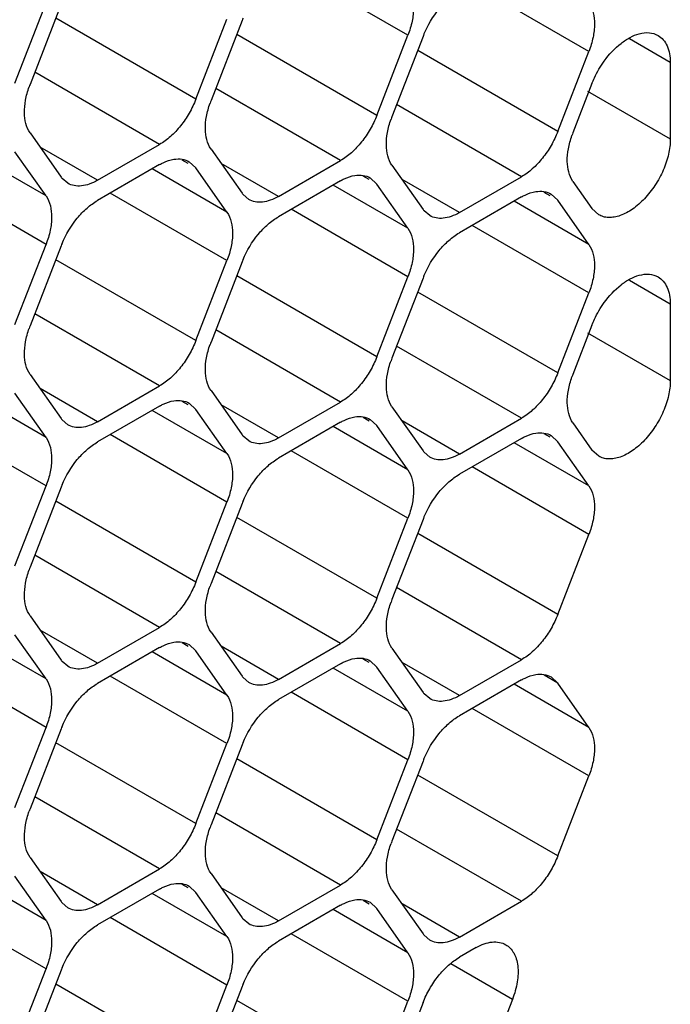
# Model space of a CAD drawing. Header units: inches. Extents: x 0 to 34, y 0 to 22.
# Tile 76 of 124: x 8.005 to 8.169, y 15.491 to 15.739. Entities that reach past the tile are written whole.
import ezdxf

# ---------------------------------------------------------------- set-up
doc = ezdxf.new("R2010")
doc.units = ezdxf.units.IN
doc.header["$LTSCALE"] = 1.87
doc.header["$MEASUREMENT"] = 0
doc.layers.get('0').update_dxf_attribs({"linetype": 'CONTINUOUS'})

msp = doc.modelspace()

# ---------------------------------------------------------------- linework, layer by layer
at = {"color": 7, "linetype": 'CONTINUOUS'}
for p, q in [((8.102665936, 15.7351013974), (8.0731767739, 15.7521280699)), ((8.148383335, 15.7310207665), (8.118894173, 15.748047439)), ((8.0033895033, 15.7230522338), (8.0112311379, 15.7432626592)), ((8.0150524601, 15.7429215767), (8.0072108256, 15.7227111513)), ((8.0491069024, 15.7189716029), (8.0137515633, 15.7393853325)), ((8.0491069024, 15.7189716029), (8.0569485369, 15.7391820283)), ((8.0607698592, 15.7388409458), (8.0529282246, 15.7186305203)), ((8.0948243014, 15.714890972), (8.0594689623, 15.7353047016)), ((8.0948243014, 15.714890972), (8.102665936, 15.7351013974)), ((8.1064872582, 15.7347603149), (8.0986456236, 15.7145498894)), ((8.1689736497, 15.728192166), (8.1586206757, 15.7341698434)), ((8.1405417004, 15.710810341), (8.1051863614, 15.7312240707)), ((8.1405417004, 15.710810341), (8.148383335, 15.7310207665)), ((8.1689736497, 15.728192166), (8.1689736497, 15.708919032)), ((8.0399213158, 15.7075444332), (8.0083899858, 15.725750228)), ((8.1491814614, 15.7228879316), (8.1443630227, 15.7104692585)), ((8.0856387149, 15.7034638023), (8.0541073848, 15.7216695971)), ((8.1480810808, 15.7209821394), (8.1689736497, 15.708919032)), ((8.1313561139, 15.6993831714), (8.0998247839, 15.7175889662)), ((8.0072108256, 15.7104640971), (8.0150524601, 15.6993089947)), ((8.0242380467, 15.6984891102), (8.0399213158, 15.7075444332)), ((8.0112311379, 15.6945551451), (7.9923475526, 15.7054582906)), ((8.0112311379, 15.6945551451), (8.0033895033, 15.7057102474)), ((8.0242380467, 15.6984891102), (8.0097472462, 15.7068559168)), ((8.0529282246, 15.7063834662), (8.0607698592, 15.6952283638)), ((8.0399213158, 15.7024495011), (8.0242380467, 15.693394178)), ((8.0471662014, 15.7027501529), (8.0456656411, 15.7036165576)), ((8.0474208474, 15.7031911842), (8.0491069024, 15.7016296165)), ((8.0699554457, 15.6944084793), (8.0554646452, 15.7027752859)), ((8.0699554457, 15.6944084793), (8.0856387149, 15.7034638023)), ((8.0986456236, 15.7023028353), (8.1064872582, 15.6911477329)), ((8.0569485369, 15.6904745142), (8.0380649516, 15.7013776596)), ((8.0569485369, 15.6904745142), (8.0491069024, 15.7016296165)), ((8.0112311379, 15.6823080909), (7.9817419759, 15.6993347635)), ((8.0167382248, 15.6977469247), (8.0153194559, 15.6989582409)), ((8.0856387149, 15.6983688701), (8.0699554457, 15.6893135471)), ((8.102665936, 15.6863938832), (8.0837823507, 15.6972970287)), ((8.0928836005, 15.698669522), (8.0913830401, 15.6995359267)), ((8.0931382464, 15.6991105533), (8.0948243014, 15.6975489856)), ((8.102665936, 15.6863938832), (8.0948243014, 15.6975489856)), ((8.1156728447, 15.6903278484), (8.1011820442, 15.698694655)), ((8.1156728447, 15.6903278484), (8.1313561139, 15.6993831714)), ((8.1443630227, 15.6982222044), (8.1491814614, 15.6913677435)), ((8.0569485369, 15.67822746), (8.0274593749, 15.6952541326)), ((8.0624556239, 15.6936662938), (8.0610368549, 15.69487761)), ((8.1386009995, 15.6945888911), (8.1371004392, 15.6954552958)), ((8.1388556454, 15.6950299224), (8.1405417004, 15.6934683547)), ((8.1313561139, 15.6942882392), (8.1156728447, 15.6852329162)), ((8.148383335, 15.6823132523), (8.1294997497, 15.6932163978)), ((8.148383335, 15.6823132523), (8.1405417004, 15.6934683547)), ((8.102665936, 15.6741468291), (8.0731767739, 15.6911735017)), ((8.1081730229, 15.6895856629), (8.1067542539, 15.6907969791)), ((8.1508713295, 15.689812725), (8.1491814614, 15.6913677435)), ((8.148383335, 15.6700661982), (8.118894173, 15.6870928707)), ((8.0033895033, 15.6620976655), (8.0112311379, 15.6823080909)), ((8.0150524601, 15.6819670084), (8.0072108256, 15.661756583)), ((8.0491069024, 15.6580170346), (8.0137515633, 15.6784307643)), ((8.0491069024, 15.6580170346), (8.0569485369, 15.67822746)), ((8.0607698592, 15.6778863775), (8.0529282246, 15.6576759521)), ((8.0948243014, 15.6539364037), (8.0594689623, 15.6743501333)), ((8.0948243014, 15.6539364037), (8.102665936, 15.6741468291)), ((8.1064872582, 15.6738057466), (8.0986456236, 15.6535953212)), ((8.1689736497, 15.6672375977), (8.1586206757, 15.6732152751)), ((8.1405417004, 15.6498557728), (8.1051863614, 15.6702695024)), ((8.1405417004, 15.6498557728), (8.148383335, 15.6700661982)), ((8.1689736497, 15.6672375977), (8.1689736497, 15.6479644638)), ((8.0399213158, 15.646589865), (8.0083899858, 15.6647956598)), ((8.0856387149, 15.6425092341), (8.0541073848, 15.6607150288)), ((8.1491814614, 15.6619333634), (8.1443630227, 15.6495146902)), ((8.1480810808, 15.6600275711), (8.1689736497, 15.6479644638)), ((8.1313561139, 15.6384286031), (8.0998247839, 15.6566343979)), ((8.0072108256, 15.6495095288), (8.0150524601, 15.6383544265)), ((8.0242380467, 15.6375345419), (8.0097472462, 15.6459013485)), ((8.0242380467, 15.6375345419), (8.0399213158, 15.646589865)), ((8.0529282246, 15.6454288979), (8.0607698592, 15.6342737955)), ((8.0112311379, 15.6336005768), (7.9923475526, 15.6445037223)), ((8.0112311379, 15.6336005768), (8.0033895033, 15.6447556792)), ((8.0471662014, 15.6417955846), (8.0456656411, 15.6426619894)), ((8.0399213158, 15.6414949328), (8.0242380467, 15.6324396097)), ((8.0569485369, 15.6295199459), (8.0380649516, 15.6404230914)), ((8.0474208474, 15.642236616), (8.0491069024, 15.6406750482)), ((8.0569485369, 15.6295199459), (8.0491069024, 15.6406750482)), ((8.0699554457, 15.633453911), (8.0554646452, 15.6418207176)), ((8.0699554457, 15.633453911), (8.0856387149, 15.6425092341)), ((8.0986456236, 15.641348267), (8.1064872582, 15.6301931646)), ((8.0112311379, 15.6213535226), (7.9817419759, 15.6383801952)), ((8.0167382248, 15.6367923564), (8.0153194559, 15.6380036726)), ((8.0928836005, 15.6377149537), (8.0913830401, 15.6385813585)), ((8.0931382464, 15.6381559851), (8.0948243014, 15.6365944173)), ((8.1156728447, 15.6293732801), (8.1011820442, 15.6377400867)), ((8.1156728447, 15.6293732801), (8.1313561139, 15.6384286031)), ((8.0856387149, 15.6374143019), (8.0699554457, 15.6283589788)), ((8.102665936, 15.625439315), (8.0837823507, 15.6363424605)), ((8.102665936, 15.625439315), (8.0948243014, 15.6365944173)), ((8.1443630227, 15.6372676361), (8.1491814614, 15.6304131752)), ((8.0569485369, 15.6172728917), (8.0274593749, 15.6342995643)), ((8.0624556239, 15.6327117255), (8.0610368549, 15.6339230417)), ((8.1313561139, 15.633333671), (8.1156728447, 15.6242783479)), ((8.1386009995, 15.6336343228), (8.1371004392, 15.6345007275)), ((8.1388556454, 15.6340753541), (8.1405417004, 15.6325137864)), ((8.102665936, 15.6131922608), (8.0731767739, 15.6302189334)), ((8.148383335, 15.6213586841), (8.1294997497, 15.6322618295)), ((8.148383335, 15.6213586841), (8.1405417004, 15.6325137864)), ((8.1508713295, 15.6288581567), (8.1491814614, 15.6304131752)), ((8.1081730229, 15.6286310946), (8.1067542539, 15.6298424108)), ((8.148383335, 15.6091116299), (8.118894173, 15.6261383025)), ((8.0033895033, 15.6011430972), (8.0112311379, 15.6213535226)), ((8.0150524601, 15.6210124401), (8.0072108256, 15.6008020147)), ((8.0491069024, 15.5970624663), (8.0137515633, 15.617476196)), ((8.0491069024, 15.5970624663), (8.0569485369, 15.6172728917)), ((8.0607698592, 15.6169318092), (8.0529282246, 15.5967213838)), ((8.0948243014, 15.5929818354), (8.0594689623, 15.6133955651)), ((8.0948243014, 15.5929818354), (8.102665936, 15.6131922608)), ((8.1064872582, 15.6128511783), (8.0986456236, 15.5926407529)), ((8.1405417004, 15.5889012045), (8.1051863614, 15.6093149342)), ((8.1405417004, 15.5889012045), (8.148383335, 15.6091116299)), ((8.0399213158, 15.5856352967), (8.0083899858, 15.6038410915)), ((8.0856387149, 15.5815546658), (8.0541073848, 15.5997604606)), ((8.1313561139, 15.5774740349), (8.0998247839, 15.5956798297)), ((8.0072108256, 15.5885549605), (8.0150524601, 15.5773998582)), ((8.0242380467, 15.5765799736), (8.0399213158, 15.5856352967)), ((8.0112311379, 15.5726460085), (7.9923475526, 15.583549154)), ((8.0112311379, 15.5726460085), (8.0033895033, 15.5838011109)), ((8.0242380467, 15.5765799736), (8.0097472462, 15.5849467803)), ((8.0529282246, 15.5844743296), (8.0607698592, 15.5733192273)), ((8.0399213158, 15.5805403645), (8.0242380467, 15.5714850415)), ((8.0471662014, 15.5808410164), (8.0456656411, 15.5817074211)), ((8.0474208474, 15.5812820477), (8.0491069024, 15.57972048)), ((8.0699554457, 15.5724993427), (8.0554646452, 15.5808661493)), ((8.0699554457, 15.5724993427), (8.0856387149, 15.5815546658)), ((8.0986456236, 15.5803936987), (8.1064872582, 15.5692385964)), ((8.0569485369, 15.5685653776), (8.0380649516, 15.5794685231)), ((8.0569485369, 15.5685653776), (8.0491069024, 15.57972048)), ((8.0112311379, 15.5603989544), (7.9817419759, 15.5774256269)), ((8.0167382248, 15.5758377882), (8.0153194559, 15.5770491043)), ((8.0856387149, 15.5764597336), (8.0699554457, 15.5674044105)), ((8.0928836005, 15.5767603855), (8.0913830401, 15.5776267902)), ((8.0931382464, 15.5772014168), (8.0948243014, 15.5756398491)), ((8.102665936, 15.5644847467), (8.0948243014, 15.5756398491)), ((8.1156728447, 15.5684187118), (8.1011820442, 15.5767855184)), ((8.1156728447, 15.5684187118), (8.1313561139, 15.5774740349)), ((8.0569485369, 15.5563183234), (8.0274593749, 15.573344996)), ((8.0624556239, 15.5717571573), (8.0610368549, 15.5729684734)), ((8.102665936, 15.5644847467), (8.0837823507, 15.5753878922)), ((8.1405417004, 15.5715592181), (8.1371004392, 15.5735461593)), ((8.1388556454, 15.5731207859), (8.1405417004, 15.5715592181)), ((8.1313561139, 15.5723791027), (8.1156728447, 15.5633237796)), ((8.148383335, 15.5604041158), (8.1294997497, 15.5713072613)), ((8.148383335, 15.5604041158), (8.1405417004, 15.5715592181)), ((8.102665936, 15.5522376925), (8.0731767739, 15.5692643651)), ((8.1081730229, 15.5676765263), (8.1067542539, 15.5688878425)), ((8.148383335, 15.5481570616), (8.118894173, 15.5651837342)), ((8.0033895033, 15.5401885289), (8.0112311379, 15.5603989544)), ((8.0150524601, 15.5600578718), (8.0072108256, 15.5398474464)), ((8.0491069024, 15.536107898), (8.0137515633, 15.5565216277)), ((8.0491069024, 15.536107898), (8.0569485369, 15.5563183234)), ((8.0607698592, 15.5559772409), (8.0529282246, 15.5357668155)), ((8.0948243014, 15.5320272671), (8.0594689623, 15.5524409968)), ((8.0948243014, 15.5320272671), (8.102665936, 15.5522376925)), ((8.1064872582, 15.55189661), (8.0986456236, 15.5316861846)), ((8.1405417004, 15.5279466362), (8.1051863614, 15.5483603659)), ((8.1405417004, 15.5279466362), (8.148383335, 15.5481570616)), ((8.0399213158, 15.5246807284), (8.0083899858, 15.5428865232)), ((8.0856387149, 15.5206000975), (8.0541073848, 15.5388058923)), ((8.1313561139, 15.5165194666), (8.0998247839, 15.5347252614)), ((8.0072108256, 15.5276003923), (8.0150524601, 15.5164452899)), ((8.0242380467, 15.5156254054), (8.0097472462, 15.523992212)), ((8.0242380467, 15.5156254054), (8.0399213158, 15.5246807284)), ((8.0529282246, 15.5235197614), (8.0607698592, 15.512364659)), ((8.0112311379, 15.5116914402), (7.9923475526, 15.5225945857)), ((8.0112311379, 15.5116914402), (8.0033895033, 15.5228465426)), ((8.0471662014, 15.5198864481), (8.0456656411, 15.5207528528)), ((8.0399213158, 15.5195857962), (8.0242380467, 15.5105304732)), ((8.0569485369, 15.5076108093), (8.0380649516, 15.5185139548)), ((8.0474208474, 15.5203274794), (8.0491069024, 15.5187659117)), ((8.0569485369, 15.5076108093), (8.0491069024, 15.5187659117)), ((8.0699554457, 15.5115447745), (8.0554646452, 15.5199115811)), ((8.0699554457, 15.5115447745), (8.0856387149, 15.5206000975)), ((8.0986456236, 15.5194391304), (8.1064872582, 15.5082840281)), ((8.0112311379, 15.4994443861), (7.9817419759, 15.5164710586)), ((8.0167382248, 15.5148832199), (8.0153194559, 15.5160945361)), ((8.0928836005, 15.5158058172), (8.0913830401, 15.5166722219)), ((8.0931382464, 15.5162468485), (8.0948243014, 15.5146852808)), ((8.1156728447, 15.5074641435), (8.1011820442, 15.5158309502)), ((8.1156728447, 15.5074641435), (8.1313561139, 15.5165194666)), ((8.0856387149, 15.5155051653), (8.0699554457, 15.5064498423)), ((8.102665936, 15.5035301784), (8.0837823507, 15.5144333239)), ((8.102665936, 15.5035301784), (8.0948243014, 15.5146852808)), ((8.0569485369, 15.4953637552), (8.0274593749, 15.5123904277)), ((8.0624556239, 15.510802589), (8.0610368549, 15.5120139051)), ((8.102665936, 15.4912831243), (8.0731767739, 15.5083097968)), ((8.1081730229, 15.5067219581), (8.1067542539, 15.5079332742)), ((8.1198956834, 15.5048074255), (8.1156728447, 15.5023692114)), ((8.0033895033, 15.4792339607), (8.0112311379, 15.4994443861)), ((8.0150524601, 15.4991033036), (8.0072108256, 15.4788928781)), ((8.1290812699, 15.4917404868), (8.1135476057, 15.5007094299)), ((8.0491069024, 15.4751533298), (8.0137515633, 15.4955670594)), ((8.0491069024, 15.4751533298), (8.0569485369, 15.4953637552)), ((8.0607698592, 15.4950226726), (8.0529282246, 15.4748122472)), ((8.0948243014, 15.4710726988), (8.0594689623, 15.4914864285)), ((8.0948243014, 15.4710726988), (8.102665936, 15.4912831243)), ((8.1064872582, 15.4909420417), (8.0986456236, 15.4707316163)), ((8.1290812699, 15.4917404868), (8.119128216, 15.4660882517))]:
    msp.add_line(p, q, dxfattribs=at)
for centre, radius, start, end in [((8.0832874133, 15.7301022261), 0.0241537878, 157.2968945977, 158.7895258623), ((8.1290048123, 15.7260215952), 0.0241537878, 157.2968945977, 158.7895258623), ((8.0292112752, 15.714174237), 0.023598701, 158.7920724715, 160.4284236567), ((8.0749286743, 15.7100936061), 0.023598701, 158.7920724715, 160.4284236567), ((8.1206460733, 15.7060129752), 0.023598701, 158.7920724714, 160.4284236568), ((8.1663634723, 15.7019323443), 0.023598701, 158.792072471, 160.4284236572), ((8.0197747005, 15.7026265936), 0.0057711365, 215.0898687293, 219.4673072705), ((8.0654920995, 15.6985459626), 0.0057711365, 215.0898687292, 219.4673072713), ((8.1112094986, 15.6944653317), 0.0057711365, 215.0898687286, 219.4673072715), ((8.0375700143, 15.6732282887), 0.0241537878, 157.2968945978, 158.7895258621), ((8.0832874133, 15.6691476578), 0.0241537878, 157.2968945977, 158.7895258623), ((8.1290048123, 15.6650670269), 0.0241537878, 157.2968945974, 158.789525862), ((8.0292112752, 15.6532196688), 0.023598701, 158.7920724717, 160.4284236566), ((8.0749286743, 15.6491390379), 0.023598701, 158.7920724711, 160.4284236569), ((8.1206460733, 15.645058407), 0.023598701, 158.7920724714, 160.428423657), ((8.1663634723, 15.640977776), 0.023598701, 158.7920724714, 160.4284236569), ((8.0197747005, 15.6416720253), 0.0057711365, 215.0898687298, 219.4673072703), ((8.0654920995, 15.6375913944), 0.0057711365, 215.0898687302, 219.4673072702), ((8.1112094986, 15.6335107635), 0.0057711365, 215.0898687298, 219.4673072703), ((8.0375700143, 15.6122737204), 0.0241537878, 157.2968945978, 158.7895258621), ((8.0832874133, 15.6081930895), 0.0241537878, 157.2968945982, 158.7895258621), ((8.1290048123, 15.6041124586), 0.0241537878, 157.2968945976, 158.7895258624), ((8.0292112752, 15.5922651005), 0.023598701, 158.7920724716, 160.4284236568), ((8.0749286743, 15.5881844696), 0.023598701, 158.7920724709, 160.4284236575), ((8.1206460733, 15.5841038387), 0.023598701, 158.7920724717, 160.4284236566), ((8.0197747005, 15.580717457), 0.0057711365, 215.0898687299, 219.4673072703), ((8.0654920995, 15.5766368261), 0.0057711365, 215.0898687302, 219.4673072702), ((8.1112094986, 15.5725561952), 0.0057711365, 215.0898687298, 219.4673072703), ((8.0375700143, 15.5513191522), 0.0241537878, 157.2968945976, 158.7895258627), ((8.0832874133, 15.5472385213), 0.0241537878, 157.2968945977, 158.7895258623), ((8.1290048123, 15.5431578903), 0.0241537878, 157.2968945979, 158.789525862), ((8.0292112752, 15.5313105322), 0.023598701, 158.7920724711, 160.4284236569), ((8.0749286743, 15.5272299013), 0.023598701, 158.7920724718, 160.4284236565), ((8.1206460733, 15.5231492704), 0.023598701, 158.7920724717, 160.4284236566), ((8.0197747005, 15.5197628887), 0.0057711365, 215.0898687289, 219.4673072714), ((8.0654920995, 15.5156822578), 0.0057711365, 215.0898687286, 219.4673072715), ((8.1112094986, 15.5116016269), 0.0057711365, 215.0898687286, 219.4673072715), ((8.0375700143, 15.4903645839), 0.0241537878, 157.2968945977, 158.7895258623), ((8.0832874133, 15.486283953), 0.0241537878, 157.2968945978, 158.7895258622)]:
    msp.add_arc(centre, radius, start, end, dxfattribs=at)
for points, knots in [([(8.102665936, 15.7473484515), (8.1037183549, 15.7458513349), (8.1043098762, 15.7427019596), (8.1038039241, 15.7385482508), (8.1031141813, 15.7362566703), (8.102665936, 15.7351013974)], [0, 0, 0, 0, 0.4354565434, 0.7051324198, 1, 1, 1, 1]), ([(8.1067225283, 15.7353438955), (8.1076812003, 15.7376357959), (8.1096016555, 15.7408448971), (8.1128968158, 15.7442863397), (8.1147346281, 15.74564577), (8.1156728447, 15.7461874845)], [0, 0, 0, 0, 0.5227410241, 0.7720403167, 1, 1, 1, 1]), ([(8.148383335, 15.7432678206), (8.149435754, 15.741770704), (8.1500272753, 15.7386213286), (8.1495213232, 15.7344676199), (8.1488315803, 15.7321760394), (8.148383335, 15.7310207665)], [0, 0, 0, 0, 0.4354565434, 0.7051324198, 1, 1, 1, 1]), ([(8.1522833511, 15.7285875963), (8.1534855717, 15.7302555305), (8.1555317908, 15.73248773), (8.1587011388, 15.7345957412), (8.160320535, 15.735270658), (8.1611122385, 15.7354828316)], [0, 0, 0, 0, 0.5420956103, 0.7838942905, 1, 1, 1, 1]), ([(8.1611122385, 15.7354828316), (8.1619398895, 15.7357046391), (8.1635867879, 15.7359119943), (8.165203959, 15.7354416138), (8.1658673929, 15.735058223)], [0, 0, 0, 0, 0.5279130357, 1, 1, 1, 1]), ([(8.1658673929, 15.735058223), (8.1663618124, 15.7347725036), (8.167288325, 15.7339946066), (8.1682742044, 15.7323805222), (8.1688552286, 15.7303938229), (8.1689736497, 15.7289497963), (8.1689736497, 15.728192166)], [0, 0, 0, 0, 0.2177073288, 0.4511568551, 0.7111554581, 1, 1, 1, 1]), ([(8.1491814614, 15.7228879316), (8.1493749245, 15.7233865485), (8.1502273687, 15.7253786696), (8.1513294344, 15.7272641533), (8.1522833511, 15.7285875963)], [0, 0, 0, 0, 0.2468957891, 1, 1, 1, 1]), ([(8.0072108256, 15.7104640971), (8.0062106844, 15.711886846), (8.0055985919, 15.7148461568), (8.0059866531, 15.7187941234), (8.0065832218, 15.720974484), (8.0069760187, 15.7220794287)], [0, 0, 0, 0, 0.4368183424, 0.7054520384, 1, 1, 1, 1]), ([(8.0491069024, 15.7189716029), (8.0486376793, 15.7177622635), (8.0475038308, 15.7154143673), (8.0453389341, 15.7122304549), (8.0428175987, 15.7095419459), (8.0409017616, 15.7081105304), (8.0399213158, 15.7075444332)], [0, 0, 0, 0, 0.2610993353, 0.522460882, 0.7721201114, 1, 1, 1, 1]), ([(8.0529282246, 15.7063834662), (8.0519280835, 15.7078062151), (8.051315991, 15.7107655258), (8.0517040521, 15.7147134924), (8.0523006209, 15.7168938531), (8.0526934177, 15.7179987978)], [0, 0, 0, 0, 0.4368183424, 0.7054520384, 1, 1, 1, 1]), ([(8.0948243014, 15.714890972), (8.0943550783, 15.7136816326), (8.0932212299, 15.7113337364), (8.0910563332, 15.708149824), (8.0885349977, 15.705461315), (8.0866191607, 15.7040298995), (8.0856387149, 15.7034638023)], [0, 0, 0, 0, 0.2610993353, 0.522460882, 0.7721201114, 1, 1, 1, 1]), ([(8.0986456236, 15.7023028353), (8.0976454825, 15.7037255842), (8.09703339, 15.7066848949), (8.0974214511, 15.7106328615), (8.0980180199, 15.7128132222), (8.0984108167, 15.7139181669)], [0, 0, 0, 0, 0.4368183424, 0.7054520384, 1, 1, 1, 1]), ([(8.1405417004, 15.710810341), (8.1400724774, 15.7096010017), (8.1389386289, 15.7072531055), (8.1367737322, 15.7040691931), (8.1342523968, 15.7013806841), (8.1323365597, 15.6999492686), (8.1313561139, 15.6993831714)], [0, 0, 0, 0, 0.2610993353, 0.522460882, 0.7721201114, 1, 1, 1, 1]), ([(8.1443630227, 15.6982222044), (8.1433628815, 15.6996449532), (8.142750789, 15.702604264), (8.1431388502, 15.7065522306), (8.1437354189, 15.7087325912), (8.1441282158, 15.709837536)], [0, 0, 0, 0, 0.4368183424, 0.7054520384, 1, 1, 1, 1]), ([(8.1689736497, 15.708919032), (8.1689736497, 15.7076386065), (8.1686122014, 15.7049433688), (8.1672781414, 15.7009846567), (8.1652140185, 15.6971713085), (8.1625935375, 15.6938170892), (8.1596282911, 15.6911914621), (8.1569459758, 15.6897212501), (8.1548464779, 15.6891626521), (8.1534015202, 15.6890548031), (8.1520540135, 15.6892511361), (8.1512386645, 15.6895931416), (8.1508682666, 15.6898074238)], [0, 0, 0, 0, 0.1285207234, 0.2702739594, 0.4173494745, 0.5616732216, 0.6953240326, 0.812601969, 0.864536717, 0.9123762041, 0.9570486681, 1, 1, 1, 1]), ([(8.0399213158, 15.7024495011), (8.0402219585, 15.7026230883), (8.0413660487, 15.7032274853), (8.0426130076, 15.7036576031), (8.0435489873, 15.7038054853)], [0, 0, 0, 0, 0.2681277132, 1, 1, 1, 1]), ([(8.0435489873, 15.7038054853), (8.0442308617, 15.7039132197), (8.0455813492, 15.7039500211), (8.0468706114, 15.7035104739), (8.0474211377, 15.7031916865)], [0, 0, 0, 0, 0.5204180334, 1, 1, 1, 1]), ([(8.0856387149, 15.6983688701), (8.0859393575, 15.6985424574), (8.0870834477, 15.6991468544), (8.0883304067, 15.6995769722), (8.0892663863, 15.6997248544)], [0, 0, 0, 0, 0.2681277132, 1, 1, 1, 1]), ([(8.0892663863, 15.6997248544), (8.0899482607, 15.6998325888), (8.0912987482, 15.6998693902), (8.0925880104, 15.699429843), (8.0931385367, 15.6991110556)], [0, 0, 0, 0, 0.5204180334, 1, 1, 1, 1]), ([(8.0242380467, 15.6984891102), (8.0235806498, 15.6981095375), (8.0222708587, 15.697488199), (8.0202593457, 15.6969995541), (8.0183697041, 15.697046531), (8.01723289, 15.6974604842), (8.0167382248, 15.6977469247)], [0, 0, 0, 0, 0.2893482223, 0.5490113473, 0.7821190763, 1, 1, 1, 1]), ([(8.1313561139, 15.6942882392), (8.1316567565, 15.6944618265), (8.1328008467, 15.6950662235), (8.1340478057, 15.6954963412), (8.1349837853, 15.6956442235)], [0, 0, 0, 0, 0.2681277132, 1, 1, 1, 1]), ([(8.1349837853, 15.6956442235), (8.1356656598, 15.6957519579), (8.1370161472, 15.6957887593), (8.1383054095, 15.6953492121), (8.1388559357, 15.6950304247)], [0, 0, 0, 0, 0.5204180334, 1, 1, 1, 1]), ([(8.0112311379, 15.6945551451), (8.0122835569, 15.6930580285), (8.0128750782, 15.6899086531), (8.0123691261, 15.6857549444), (8.0116793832, 15.6834633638), (8.0112311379, 15.6823080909)], [0, 0, 0, 0, 0.4354565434, 0.7051324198, 1, 1, 1, 1]), ([(8.0152877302, 15.6825505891), (8.0162464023, 15.6848424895), (8.0181668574, 15.6880515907), (8.0214620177, 15.6914930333), (8.0232998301, 15.6928524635), (8.0242380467, 15.693394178)], [0, 0, 0, 0, 0.5227410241, 0.7720403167, 1, 1, 1, 1]), ([(8.0699554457, 15.6944084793), (8.0692980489, 15.6940289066), (8.0679882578, 15.6934075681), (8.0659767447, 15.6929189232), (8.0640871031, 15.6929659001), (8.0629502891, 15.6933798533), (8.0624556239, 15.6936662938)], [0, 0, 0, 0, 0.2893482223, 0.5490113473, 0.7821190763, 1, 1, 1, 1]), ([(8.0569485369, 15.6904745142), (8.0580009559, 15.6889773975), (8.0585924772, 15.6858280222), (8.0580865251, 15.6816743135), (8.0573967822, 15.6793827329), (8.0569485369, 15.67822746)], [0, 0, 0, 0, 0.4354565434, 0.7051324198, 1, 1, 1, 1]), ([(8.1156728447, 15.6903278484), (8.1150154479, 15.6899482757), (8.1137056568, 15.6893269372), (8.1116941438, 15.6888382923), (8.1098045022, 15.6888852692), (8.1086676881, 15.6892992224), (8.1081730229, 15.6895856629)], [0, 0, 0, 0, 0.2893482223, 0.5490113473, 0.7821190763, 1, 1, 1, 1]), ([(8.0610051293, 15.6784699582), (8.0619638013, 15.6807618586), (8.0638842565, 15.6839709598), (8.0671794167, 15.6874124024), (8.0690172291, 15.6887718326), (8.0699554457, 15.6893135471)], [0, 0, 0, 0, 0.5227410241, 0.7720403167, 1, 1, 1, 1]), ([(8.102665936, 15.6863938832), (8.1037183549, 15.6848967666), (8.1043098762, 15.6817473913), (8.1038039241, 15.6775936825), (8.1031141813, 15.675302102), (8.102665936, 15.6741468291)], [0, 0, 0, 0, 0.4354565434, 0.7051324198, 1, 1, 1, 1]), ([(8.1067225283, 15.6743893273), (8.1076812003, 15.6766812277), (8.1096016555, 15.6798903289), (8.1128968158, 15.6833317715), (8.1147346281, 15.6846912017), (8.1156728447, 15.6852329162)], [0, 0, 0, 0, 0.5227410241, 0.7720403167, 1, 1, 1, 1]), ([(8.148383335, 15.6823132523), (8.149435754, 15.6808161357), (8.1500272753, 15.6776667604), (8.1495213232, 15.6735130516), (8.1488315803, 15.6712214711), (8.148383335, 15.6700661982)], [0, 0, 0, 0, 0.4354565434, 0.7051324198, 1, 1, 1, 1]), ([(8.1611122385, 15.6745282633), (8.1619398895, 15.6747500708), (8.1635867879, 15.674957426), (8.165203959, 15.6744870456), (8.1658673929, 15.6741036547)], [0, 0, 0, 0, 0.5279130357, 1, 1, 1, 1]), ([(8.1522833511, 15.667633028), (8.1534855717, 15.6693009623), (8.1555317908, 15.6715331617), (8.1587011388, 15.6736411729), (8.160320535, 15.6743160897), (8.1611122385, 15.6745282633)], [0, 0, 0, 0, 0.5420956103, 0.7838942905, 1, 1, 1, 1]), ([(8.1658673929, 15.6741036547), (8.1663618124, 15.6738179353), (8.167288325, 15.6730400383), (8.1682742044, 15.6714259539), (8.1688552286, 15.6694392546), (8.1689736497, 15.667995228), (8.1689736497, 15.6672375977)], [0, 0, 0, 0, 0.2177073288, 0.4511568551, 0.7111554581, 1, 1, 1, 1]), ([(8.1491814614, 15.6619333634), (8.1493749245, 15.6624319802), (8.1502273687, 15.6644241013), (8.1513294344, 15.666309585), (8.1522833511, 15.667633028)], [0, 0, 0, 0, 0.2468957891, 1, 1, 1, 1]), ([(8.0072108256, 15.6495095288), (8.0062106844, 15.6509322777), (8.0055985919, 15.6538915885), (8.0059866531, 15.6578395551), (8.0065832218, 15.6600199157), (8.0069760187, 15.6611248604)], [0, 0, 0, 0, 0.4368183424, 0.7054520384, 1, 1, 1, 1]), ([(8.0491069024, 15.6580170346), (8.0486376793, 15.6568076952), (8.0475038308, 15.6544597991), (8.0453389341, 15.6512758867), (8.0428175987, 15.6485873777), (8.0409017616, 15.6471559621), (8.0399213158, 15.646589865)], [0, 0, 0, 0, 0.2610993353, 0.522460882, 0.7721201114, 1, 1, 1, 1]), ([(8.0529282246, 15.6454288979), (8.0519280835, 15.6468516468), (8.051315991, 15.6498109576), (8.0517040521, 15.6537589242), (8.0523006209, 15.6559392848), (8.0526934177, 15.6570442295)], [0, 0, 0, 0, 0.4368183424, 0.7054520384, 1, 1, 1, 1]), ([(8.0948243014, 15.6539364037), (8.0943550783, 15.6527270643), (8.0932212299, 15.6503791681), (8.0910563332, 15.6471952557), (8.0885349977, 15.6445067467), (8.0866191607, 15.6430753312), (8.0856387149, 15.6425092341)], [0, 0, 0, 0, 0.2610993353, 0.522460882, 0.7721201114, 1, 1, 1, 1]), ([(8.0986456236, 15.641348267), (8.0976454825, 15.6427710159), (8.09703339, 15.6457303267), (8.0974214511, 15.6496782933), (8.0980180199, 15.6518586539), (8.0984108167, 15.6529635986)], [0, 0, 0, 0, 0.4368183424, 0.7054520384, 1, 1, 1, 1]), ([(8.1405417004, 15.6498557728), (8.1400724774, 15.6486464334), (8.1389386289, 15.6462985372), (8.1367737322, 15.6431146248), (8.1342523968, 15.6404261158), (8.1323365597, 15.6389947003), (8.1313561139, 15.6384286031)], [0, 0, 0, 0, 0.2610993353, 0.522460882, 0.7721201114, 1, 1, 1, 1]), ([(8.1443630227, 15.6372676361), (8.1433628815, 15.638690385), (8.142750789, 15.6416496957), (8.1431388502, 15.6455976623), (8.1437354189, 15.647778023), (8.1441282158, 15.6488829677)], [0, 0, 0, 0, 0.4368183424, 0.7054520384, 1, 1, 1, 1]), ([(8.1689736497, 15.6479644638), (8.1689736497, 15.6466840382), (8.1686122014, 15.6439888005), (8.1672781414, 15.6400300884), (8.1652140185, 15.6362167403), (8.1625935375, 15.632862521), (8.1596282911, 15.6302368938), (8.1569459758, 15.6287666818), (8.1548464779, 15.6282080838), (8.1534015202, 15.6281002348), (8.1520540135, 15.6282965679), (8.1512386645, 15.6286385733), (8.1508682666, 15.6288528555)], [0, 0, 0, 0, 0.1285207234, 0.2702739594, 0.4173494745, 0.5616732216, 0.6953240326, 0.812601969, 0.864536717, 0.9123762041, 0.9570486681, 1, 1, 1, 1]), ([(8.0399213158, 15.6414949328), (8.0402219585, 15.6416685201), (8.0413660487, 15.6422729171), (8.0426130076, 15.6427030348), (8.0435489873, 15.6428509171)], [0, 0, 0, 0, 0.2681277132, 1, 1, 1, 1]), ([(8.0435489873, 15.6428509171), (8.0442308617, 15.6429586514), (8.0455813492, 15.6429954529), (8.0468706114, 15.6425559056), (8.0474211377, 15.6422371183)], [0, 0, 0, 0, 0.5204180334, 1, 1, 1, 1]), ([(8.0856387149, 15.6374143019), (8.0859393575, 15.6375878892), (8.0870834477, 15.6381922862), (8.0883304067, 15.6386224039), (8.0892663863, 15.6387702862)], [0, 0, 0, 0, 0.2681277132, 1, 1, 1, 1]), ([(8.0892663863, 15.6387702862), (8.0899482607, 15.6388780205), (8.0912987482, 15.6389148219), (8.0925880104, 15.6384752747), (8.0931385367, 15.6381564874)], [0, 0, 0, 0, 0.5204180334, 1, 1, 1, 1]), ([(8.0242380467, 15.6375345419), (8.0235806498, 15.6371549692), (8.0222708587, 15.6365336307), (8.0202593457, 15.6360449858), (8.0183697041, 15.6360919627), (8.01723289, 15.636505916), (8.0167382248, 15.6367923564)], [0, 0, 0, 0, 0.2893482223, 0.5490113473, 0.7821190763, 1, 1, 1, 1]), ([(8.0112311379, 15.6336005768), (8.0122835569, 15.6321034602), (8.0128750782, 15.6289540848), (8.0123691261, 15.6248003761), (8.0116793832, 15.6225087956), (8.0112311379, 15.6213535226)], [0, 0, 0, 0, 0.4354565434, 0.7051324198, 1, 1, 1, 1]), ([(8.0699554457, 15.633453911), (8.0692980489, 15.6330743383), (8.0679882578, 15.6324529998), (8.0659767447, 15.6319643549), (8.0640871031, 15.6320113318), (8.0629502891, 15.6324252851), (8.0624556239, 15.6327117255)], [0, 0, 0, 0, 0.2893482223, 0.5490113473, 0.7821190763, 1, 1, 1, 1]), ([(8.1313561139, 15.633333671), (8.1316567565, 15.6335072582), (8.1328008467, 15.6341116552), (8.1340478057, 15.634541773), (8.1349837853, 15.6346896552)], [0, 0, 0, 0, 0.2681277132, 1, 1, 1, 1]), ([(8.1349837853, 15.6346896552), (8.1356656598, 15.6347973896), (8.1370161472, 15.634834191), (8.1383054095, 15.6343946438), (8.1388559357, 15.6340758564)], [0, 0, 0, 0, 0.5204180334, 1, 1, 1, 1]), ([(8.0152877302, 15.6215960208), (8.0162464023, 15.6238879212), (8.0181668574, 15.6270970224), (8.0214620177, 15.630538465), (8.0232998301, 15.6318978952), (8.0242380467, 15.6324396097)], [0, 0, 0, 0, 0.5227410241, 0.7720403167, 1, 1, 1, 1]), ([(8.0569485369, 15.6295199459), (8.0580009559, 15.6280228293), (8.0585924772, 15.6248734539), (8.0580865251, 15.6207197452), (8.0573967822, 15.6184281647), (8.0569485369, 15.6172728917)], [0, 0, 0, 0, 0.4354565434, 0.7051324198, 1, 1, 1, 1]), ([(8.0610051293, 15.6175153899), (8.0619638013, 15.6198072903), (8.0638842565, 15.6230163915), (8.0671794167, 15.6264578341), (8.0690172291, 15.6278172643), (8.0699554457, 15.6283589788)], [0, 0, 0, 0, 0.5227410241, 0.7720403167, 1, 1, 1, 1]), ([(8.1156728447, 15.6293732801), (8.1150154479, 15.6289937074), (8.1137056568, 15.6283723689), (8.1116941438, 15.627883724), (8.1098045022, 15.6279307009), (8.1086676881, 15.6283446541), (8.1081730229, 15.6286310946)], [0, 0, 0, 0, 0.2893482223, 0.5490113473, 0.7821190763, 1, 1, 1, 1]), ([(8.102665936, 15.625439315), (8.1037183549, 15.6239421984), (8.1043098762, 15.620792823), (8.1038039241, 15.6166391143), (8.1031141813, 15.6143475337), (8.102665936, 15.6131922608)], [0, 0, 0, 0, 0.4354565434, 0.7051324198, 1, 1, 1, 1]), ([(8.1067225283, 15.613434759), (8.1076812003, 15.6157266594), (8.1096016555, 15.6189357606), (8.1128968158, 15.6223772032), (8.1147346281, 15.6237366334), (8.1156728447, 15.6242783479)], [0, 0, 0, 0, 0.5227410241, 0.7720403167, 1, 1, 1, 1]), ([(8.148383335, 15.6213586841), (8.149435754, 15.6198615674), (8.1500272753, 15.6167121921), (8.1495213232, 15.6125584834), (8.1488315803, 15.6102669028), (8.148383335, 15.6091116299)], [0, 0, 0, 0, 0.4354565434, 0.7051324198, 1, 1, 1, 1]), ([(8.0072108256, 15.5885549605), (8.0062106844, 15.5899777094), (8.0055985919, 15.5929370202), (8.0059866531, 15.5968849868), (8.0065832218, 15.5990653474), (8.0069760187, 15.6001702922)], [0, 0, 0, 0, 0.4368183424, 0.7054520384, 1, 1, 1, 1]), ([(8.0491069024, 15.5970624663), (8.0486376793, 15.595853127), (8.0475038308, 15.5935052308), (8.0453389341, 15.5903213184), (8.0428175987, 15.5876328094), (8.0409017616, 15.5862013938), (8.0399213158, 15.5856352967)], [0, 0, 0, 0, 0.2610993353, 0.522460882, 0.7721201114, 1, 1, 1, 1]), ([(8.0529282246, 15.5844743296), (8.0519280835, 15.5858970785), (8.051315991, 15.5888563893), (8.0517040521, 15.5928043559), (8.0523006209, 15.5949847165), (8.0526934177, 15.5960896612)], [0, 0, 0, 0, 0.4368183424, 0.7054520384, 1, 1, 1, 1]), ([(8.0948243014, 15.5929818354), (8.0943550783, 15.591772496), (8.0932212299, 15.5894245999), (8.0910563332, 15.5862406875), (8.0885349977, 15.5835521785), (8.0866191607, 15.5821207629), (8.0856387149, 15.5815546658)], [0, 0, 0, 0, 0.2610993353, 0.522460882, 0.7721201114, 1, 1, 1, 1]), ([(8.0986456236, 15.5803936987), (8.0976454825, 15.5818164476), (8.09703339, 15.5847757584), (8.0974214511, 15.588723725), (8.0980180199, 15.5909040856), (8.0984108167, 15.5920090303)], [0, 0, 0, 0, 0.4368183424, 0.7054520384, 1, 1, 1, 1]), ([(8.1405417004, 15.5889012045), (8.1400724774, 15.5876918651), (8.1389386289, 15.585343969), (8.1367737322, 15.5821600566), (8.1342523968, 15.5794715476), (8.1323365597, 15.578040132), (8.1313561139, 15.5774740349)], [0, 0, 0, 0, 0.2610993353, 0.522460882, 0.7721201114, 1, 1, 1, 1]), ([(8.0399213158, 15.5805403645), (8.0402219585, 15.5807139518), (8.0413660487, 15.5813183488), (8.0426130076, 15.5817484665), (8.0435489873, 15.5818963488)], [0, 0, 0, 0, 0.2681277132, 1, 1, 1, 1]), ([(8.0435489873, 15.5818963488), (8.0442308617, 15.5820040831), (8.0455813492, 15.5820408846), (8.0468706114, 15.5816013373), (8.0474211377, 15.58128255)], [0, 0, 0, 0, 0.5204180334, 1, 1, 1, 1]), ([(8.0892663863, 15.5778157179), (8.0899482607, 15.5779234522), (8.0912987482, 15.5779602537), (8.0925880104, 15.5775207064), (8.0931385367, 15.5772019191)], [0, 0, 0, 0, 0.5204180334, 1, 1, 1, 1]), ([(8.0242380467, 15.5765799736), (8.0235806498, 15.5762004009), (8.0222708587, 15.5755790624), (8.0202593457, 15.5750904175), (8.0183697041, 15.5751373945), (8.01723289, 15.5755513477), (8.0167382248, 15.5758377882)], [0, 0, 0, 0, 0.2893482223, 0.5490113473, 0.7821190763, 1, 1, 1, 1]), ([(8.0856387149, 15.5764597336), (8.0859393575, 15.5766333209), (8.0870834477, 15.5772377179), (8.0883304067, 15.5776678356), (8.0892663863, 15.5778157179)], [0, 0, 0, 0, 0.2681277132, 1, 1, 1, 1]), ([(8.1313561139, 15.5723791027), (8.1316567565, 15.57255269), (8.1328008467, 15.573157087), (8.1340478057, 15.5735872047), (8.1349837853, 15.573735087)], [0, 0, 0, 0, 0.2681277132, 1, 1, 1, 1]), ([(8.1349837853, 15.573735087), (8.1356656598, 15.5738428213), (8.1370161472, 15.5738796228), (8.1383054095, 15.5734400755), (8.1388559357, 15.5731212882)], [0, 0, 0, 0, 0.5204180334, 1, 1, 1, 1]), ([(8.0112311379, 15.5726460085), (8.0122835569, 15.5711488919), (8.0128750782, 15.5679995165), (8.0123691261, 15.5638458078), (8.0116793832, 15.5615542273), (8.0112311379, 15.5603989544)], [0, 0, 0, 0, 0.4354565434, 0.7051324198, 1, 1, 1, 1]), ([(8.0152877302, 15.5606414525), (8.0162464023, 15.5629333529), (8.0181668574, 15.5661424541), (8.0214620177, 15.5695838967), (8.0232998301, 15.570943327), (8.0242380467, 15.5714850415)], [0, 0, 0, 0, 0.5227410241, 0.7720403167, 1, 1, 1, 1]), ([(8.0699554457, 15.5724993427), (8.0692980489, 15.57211977), (8.0679882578, 15.5714984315), (8.0659767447, 15.5710097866), (8.0640871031, 15.5710567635), (8.0629502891, 15.5714707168), (8.0624556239, 15.5717571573)], [0, 0, 0, 0, 0.2893482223, 0.5490113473, 0.7821190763, 1, 1, 1, 1]), ([(8.0569485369, 15.5685653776), (8.0580009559, 15.567068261), (8.0585924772, 15.5639188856), (8.0580865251, 15.5597651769), (8.0573967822, 15.5574735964), (8.0569485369, 15.5563183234)], [0, 0, 0, 0, 0.4354565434, 0.7051324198, 1, 1, 1, 1]), ([(8.1156728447, 15.5684187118), (8.1150154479, 15.5680391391), (8.1137056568, 15.5674178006), (8.1116941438, 15.5669291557), (8.1098045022, 15.5669761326), (8.1086676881, 15.5673900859), (8.1081730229, 15.5676765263)], [0, 0, 0, 0, 0.2893482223, 0.5490113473, 0.7821190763, 1, 1, 1, 1]), ([(8.0610051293, 15.5565608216), (8.0619638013, 15.558852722), (8.0638842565, 15.5620618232), (8.0671794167, 15.5655032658), (8.0690172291, 15.566862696), (8.0699554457, 15.5674044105)], [0, 0, 0, 0, 0.5227410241, 0.7720403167, 1, 1, 1, 1]), ([(8.102665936, 15.5644847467), (8.1037183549, 15.5629876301), (8.1043098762, 15.5598382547), (8.1038039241, 15.555684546), (8.1031141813, 15.5533929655), (8.102665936, 15.5522376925)], [0, 0, 0, 0, 0.4354565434, 0.7051324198, 1, 1, 1, 1]), ([(8.1067225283, 15.5524801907), (8.1076812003, 15.5547720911), (8.1096016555, 15.5579811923), (8.1128968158, 15.5614226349), (8.1147346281, 15.5627820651), (8.1156728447, 15.5633237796)], [0, 0, 0, 0, 0.5227410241, 0.7720403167, 1, 1, 1, 1]), ([(8.148383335, 15.5604041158), (8.149435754, 15.5589069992), (8.1500272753, 15.5557576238), (8.1495213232, 15.5516039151), (8.1488315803, 15.5493123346), (8.148383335, 15.5481570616)], [0, 0, 0, 0, 0.4354565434, 0.7051324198, 1, 1, 1, 1]), ([(8.0072108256, 15.5276003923), (8.0062106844, 15.5290231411), (8.0055985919, 15.5319824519), (8.0059866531, 15.5359304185), (8.0065832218, 15.5381107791), (8.0069760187, 15.5392157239)], [0, 0, 0, 0, 0.4368183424, 0.7054520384, 1, 1, 1, 1]), ([(8.0491069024, 15.536107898), (8.0486376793, 15.5348985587), (8.0475038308, 15.5325506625), (8.0453389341, 15.5293667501), (8.0428175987, 15.5266782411), (8.0409017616, 15.5252468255), (8.0399213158, 15.5246807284)], [0, 0, 0, 0, 0.2610993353, 0.522460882, 0.7721201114, 1, 1, 1, 1]), ([(8.0529282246, 15.5235197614), (8.0519280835, 15.5249425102), (8.051315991, 15.527901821), (8.0517040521, 15.5318497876), (8.0523006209, 15.5340301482), (8.0526934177, 15.535135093)], [0, 0, 0, 0, 0.4368183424, 0.7054520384, 1, 1, 1, 1]), ([(8.0948243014, 15.5320272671), (8.0943550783, 15.5308179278), (8.0932212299, 15.5284700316), (8.0910563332, 15.5252861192), (8.0885349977, 15.5225976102), (8.0866191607, 15.5211661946), (8.0856387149, 15.5206000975)], [0, 0, 0, 0, 0.2610993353, 0.522460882, 0.7721201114, 1, 1, 1, 1]), ([(8.0986456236, 15.5194391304), (8.0976454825, 15.5208618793), (8.09703339, 15.5238211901), (8.0974214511, 15.5277691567), (8.0980180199, 15.5299495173), (8.0984108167, 15.5310544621)], [0, 0, 0, 0, 0.4368183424, 0.7054520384, 1, 1, 1, 1]), ([(8.1405417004, 15.5279466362), (8.1400724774, 15.5267372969), (8.1389386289, 15.5243894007), (8.1367737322, 15.5212054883), (8.1342523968, 15.5185169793), (8.1323365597, 15.5170855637), (8.1313561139, 15.5165194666)], [0, 0, 0, 0, 0.2610993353, 0.522460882, 0.7721201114, 1, 1, 1, 1]), ([(8.0399213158, 15.5195857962), (8.0402219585, 15.5197593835), (8.0413660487, 15.5203637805), (8.0426130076, 15.5207938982), (8.0435489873, 15.5209417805)], [0, 0, 0, 0, 0.2681277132, 1, 1, 1, 1]), ([(8.0435489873, 15.5209417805), (8.0442308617, 15.5210495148), (8.0455813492, 15.5210863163), (8.0468706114, 15.5206467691), (8.0474211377, 15.5203279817)], [0, 0, 0, 0, 0.5204180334, 1, 1, 1, 1]), ([(8.0856387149, 15.5155051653), (8.0859393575, 15.5156787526), (8.0870834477, 15.5162831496), (8.0883304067, 15.5167132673), (8.0892663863, 15.5168611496)], [0, 0, 0, 0, 0.2681277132, 1, 1, 1, 1]), ([(8.0892663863, 15.5168611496), (8.0899482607, 15.5169688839), (8.0912987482, 15.5170056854), (8.0925880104, 15.5165661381), (8.0931385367, 15.5162473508)], [0, 0, 0, 0, 0.5204180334, 1, 1, 1, 1]), ([(8.0242380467, 15.5156254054), (8.0235806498, 15.5152458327), (8.0222708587, 15.5146244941), (8.0202593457, 15.5141358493), (8.0183697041, 15.5141828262), (8.01723289, 15.5145967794), (8.0167382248, 15.5148832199)], [0, 0, 0, 0, 0.2893482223, 0.5490113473, 0.7821190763, 1, 1, 1, 1]), ([(8.0112311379, 15.5116914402), (8.0122835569, 15.5101943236), (8.0128750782, 15.5070449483), (8.0123691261, 15.5028912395), (8.0116793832, 15.500599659), (8.0112311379, 15.4994443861)], [0, 0, 0, 0, 0.4354565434, 0.7051324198, 1, 1, 1, 1]), ([(8.0699554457, 15.5115447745), (8.0692980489, 15.5111652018), (8.0679882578, 15.5105438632), (8.0659767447, 15.5100552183), (8.0640871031, 15.5101021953), (8.0629502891, 15.5105161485), (8.0624556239, 15.510802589)], [0, 0, 0, 0, 0.2893482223, 0.5490113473, 0.7821190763, 1, 1, 1, 1]), ([(8.0152877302, 15.4996868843), (8.0162464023, 15.5019787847), (8.0181668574, 15.5051878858), (8.0214620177, 15.5086293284), (8.0232998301, 15.5099887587), (8.0242380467, 15.5105304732)], [0, 0, 0, 0, 0.5227410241, 0.7720403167, 1, 1, 1, 1]), ([(8.0569485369, 15.5076108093), (8.0580009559, 15.5061136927), (8.0585924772, 15.5029643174), (8.0580865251, 15.4988106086), (8.0573967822, 15.4965190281), (8.0569485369, 15.4953637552)], [0, 0, 0, 0, 0.4354565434, 0.7051324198, 1, 1, 1, 1]), ([(8.0610051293, 15.4956062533), (8.0619638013, 15.4978981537), (8.0638842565, 15.5011072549), (8.0671794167, 15.5045486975), (8.0690172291, 15.5059081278), (8.0699554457, 15.5064498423)], [0, 0, 0, 0, 0.5227410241, 0.7720403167, 1, 1, 1, 1]), ([(8.1156728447, 15.5074641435), (8.1150154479, 15.5070845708), (8.1137056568, 15.5064632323), (8.1116941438, 15.5059745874), (8.1098045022, 15.5060215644), (8.1086676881, 15.5064355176), (8.1081730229, 15.5067219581)], [0, 0, 0, 0, 0.2893482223, 0.5490113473, 0.7821190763, 1, 1, 1, 1]), ([(8.1198956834, 15.5048074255), (8.1205522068, 15.5051864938), (8.1218622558, 15.5058064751), (8.1238738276, 15.5062967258), (8.125764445, 15.5062491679), (8.1269015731, 15.5058362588), (8.1273961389, 15.5055506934)], [0, 0, 0, 0, 0.2889734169, 0.5489342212, 0.7823115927, 1, 1, 1, 1]), ([(8.102665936, 15.5035301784), (8.1037183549, 15.5020330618), (8.1043098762, 15.4988836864), (8.1038039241, 15.4947299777), (8.1031141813, 15.4924383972), (8.102665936, 15.4912831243)], [0, 0, 0, 0, 0.4354565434, 0.7051324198, 1, 1, 1, 1]), ([(8.1273961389, 15.5055506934), (8.1278073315, 15.5053132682), (8.1285824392, 15.5046986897), (8.1294816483, 15.5034608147), (8.1301154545, 15.5019408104), (8.1306058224, 15.4994886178), (8.1304307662, 15.4959646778), (8.1296356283, 15.4931692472), (8.1290812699, 15.4917404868)], [0, 0, 0, 0, 0.0950718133, 0.1949792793, 0.3032937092, 0.4222492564, 0.6931419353, 1, 1, 1, 1]), ([(8.1064872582, 15.4909420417), (8.1069564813, 15.4921513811), (8.1080903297, 15.4944992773), (8.1102552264, 15.4976831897), (8.1127765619, 15.5003716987), (8.1146923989, 15.5018031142), (8.1156728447, 15.5023692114)], [0, 0, 0, 0, 0.2610993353, 0.522460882, 0.7721201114, 1, 1, 1, 1])]:
    msp.add_open_spline(points, degree=3, knots=knots, dxfattribs=at)

doc.saveas('drawing.dxf')
